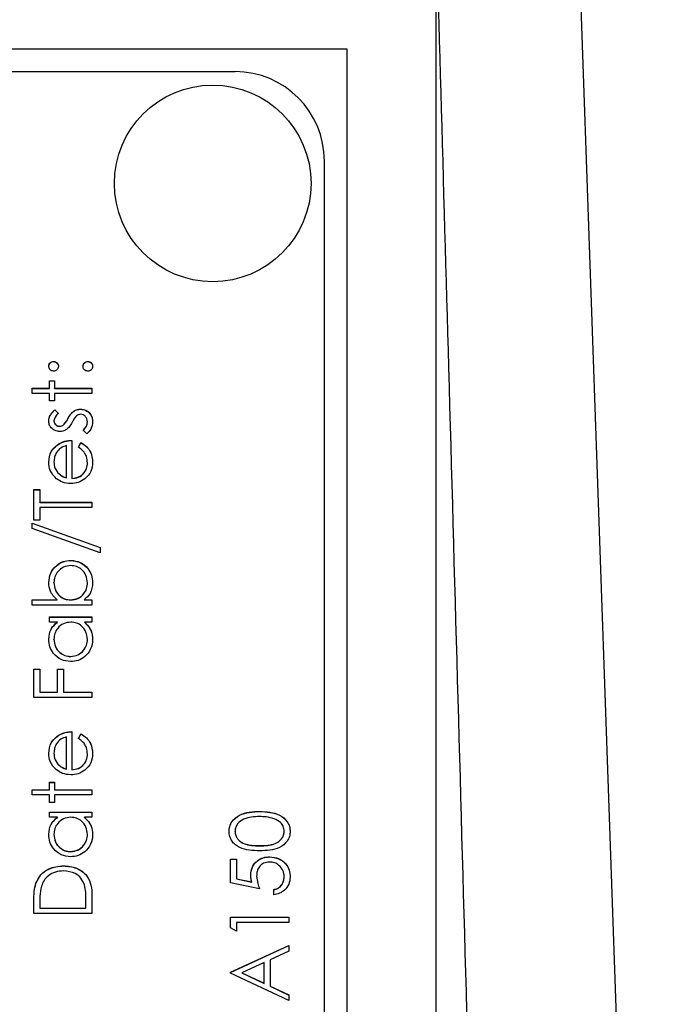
# Model space of a CAD drawing. Header units: millimetres. Extents: x 328 to 1113, y 82 to 901.
# Tile 18 of 23: x 642 to 657, y 525 to 547. Entities that reach past the tile are written whole.
import ezdxf

# ---------------------------------------------------------------- set-up
doc = ezdxf.new("R2010")
doc.units = ezdxf.units.MM

msp = doc.modelspace()

# ---------------------------------------------------------------- linework, layer by layer
at = {"color": 7, "linetype": 'Continuous', "lineweight": 25}
for p, q in [((654.231, 559.758), (656.682, 489.597)), ((651.424, 504.916), (651.424, 548.631)), ((628.424, 546.631), (649.424, 546.631)), ((649.424, 546.631), (649.424, 505.631)), ((646.924, 546.122), (634.924, 546.122)), ((648.924, 508.139), (648.924, 544.123)), ((642.865, 539.639), (642.865, 539.642)), ((643.632, 539.639), (643.632, 539.642)), ((642.774, 539.208), (642.89, 539.208)), ((642.774, 539.042), (642.774, 539.208)), ((642.774, 539.205), (642.89, 539.205)), ((642.89, 539.208), (642.89, 539.042)), ((642.39, 539.042), (642.774, 539.042)), ((642.39, 538.925), (642.39, 539.042)), ((642.39, 539.039), (642.774, 539.039)), ((642.774, 538.925), (642.39, 538.925)), ((642.774, 539.039), (642.774, 539.042)), ((642.774, 538.759), (642.774, 538.925)), ((642.89, 539.042), (643.724, 539.042)), ((642.89, 539.039), (642.89, 539.042)), ((642.89, 539.039), (643.724, 539.039)), ((642.89, 538.925), (642.89, 538.759)), ((643.724, 538.925), (642.89, 538.925)), ((643.724, 539.042), (643.724, 538.925)), ((642.89, 538.759), (642.774, 538.759)), ((642.892, 538.559), (642.974, 538.48)), ((642.892, 538.556), (642.892, 538.559)), ((642.892, 538.556), (642.974, 538.477)), ((643.319, 538.528), (643.319, 538.531)), ((643.466, 538.572), (643.466, 538.575)), ((642.874, 538.313), (642.874, 538.316)), ((643.002, 538.189), (643.002, 538.192)), ((643.088, 538.222), (643.088, 538.224)), ((643.186, 538.357), (643.186, 538.36)), ((643.624, 538.288), (643.624, 538.291)), ((643.612, 538.026), (643.524, 538.103)), ((642.944, 537.769), (642.944, 537.772)), ((643.157, 537.038), (643.157, 537.759)), ((643.274, 537.876), (643.274, 537.026)), ((643.424, 537.722), (643.478, 537.826)), ((643.424, 537.719), (643.478, 537.823)), ((643.478, 537.823), (643.478, 537.826)), ((642.874, 537.393), (642.874, 537.396)), ((643.624, 537.37), (643.624, 537.373)), ((642.963, 537.148), (642.963, 537.151)), ((643.157, 537.035), (643.157, 537.038)), ((643.274, 537.023), (643.274, 537.026)), ((642.424, 536.776), (642.557, 536.776)), ((642.424, 536.093), (642.424, 536.776)), ((642.424, 536.773), (642.557, 536.773)), ((642.557, 536.776), (642.557, 536.493)), ((642.557, 536.493), (643.724, 536.493)), ((642.557, 536.49), (642.557, 536.493)), ((642.557, 536.49), (643.724, 536.49)), ((643.724, 536.493), (643.724, 536.376)), ((643.724, 536.376), (642.557, 536.376)), ((642.557, 536.376), (642.557, 536.093)), ((642.39, 536.026), (643.907, 535.483)), ((642.39, 535.904), (642.39, 536.026)), ((642.39, 536.024), (643.907, 535.48)), ((642.557, 536.093), (642.424, 536.093)), ((643.907, 535.36), (642.39, 535.904)), ((643.907, 535.483), (643.907, 535.36)), ((643.251, 535.191), (643.251, 535.193)), ((642.874, 534.692), (642.874, 534.695)), ((643.624, 534.69), (643.624, 534.693)), ((642.39, 534.311), (642.946, 534.311)), ((642.39, 534.194), (642.39, 534.311)), ((642.39, 534.308), (642.946, 534.308)), ((642.946, 534.308), (642.946, 534.311)), ((643.247, 534.308), (643.247, 534.311)), ((643.548, 534.311), (643.724, 534.311)), ((643.548, 534.308), (643.548, 534.311)), ((643.548, 534.308), (643.724, 534.308)), ((643.724, 534.311), (643.724, 534.194)), ((643.724, 534.194), (642.39, 534.194)), ((642.774, 533.927), (643.724, 533.927)), ((642.774, 533.811), (642.774, 533.927)), ((642.774, 533.924), (643.724, 533.924)), ((642.95, 533.811), (642.774, 533.811)), ((642.95, 533.808), (642.95, 533.811)), ((643.724, 533.811), (643.559, 533.811)), ((643.559, 533.808), (643.559, 533.811)), ((643.724, 533.927), (643.724, 533.811)), ((642.874, 533.425), (642.874, 533.428)), ((643.624, 533.424), (643.624, 533.427)), ((643.248, 533.041), (643.248, 533.044)), ((642.424, 532.761), (642.557, 532.761)), ((642.424, 532.128), (642.424, 532.761)), ((642.424, 532.758), (642.557, 532.758)), ((642.557, 532.761), (642.557, 532.245)), ((642.957, 532.761), (643.09, 532.761)), ((642.957, 532.245), (642.957, 532.761)), ((642.957, 532.758), (643.09, 532.758)), ((643.09, 532.761), (643.09, 532.245)), ((642.557, 532.245), (642.957, 532.245)), ((642.557, 532.242), (642.557, 532.245)), ((642.557, 532.242), (642.957, 532.242)), ((642.957, 532.242), (642.957, 532.245)), ((643.09, 532.245), (643.724, 532.245)), ((643.09, 532.242), (643.09, 532.245)), ((643.09, 532.242), (643.724, 532.242)), ((643.724, 532.245), (643.724, 532.128)), ((643.724, 532.128), (642.424, 532.128)), ((643.274, 531.362), (643.274, 530.512)), ((642.944, 531.256), (642.944, 531.258)), ((643.157, 530.524), (643.157, 531.245)), ((643.424, 531.208), (643.478, 531.312)), ((643.424, 531.205), (643.478, 531.309)), ((643.478, 531.309), (643.478, 531.312)), ((642.874, 530.879), (642.874, 530.882)), ((643.624, 530.856), (643.624, 530.859)), ((642.963, 530.634), (642.963, 530.637)), ((643.157, 530.521), (643.157, 530.524)), ((643.274, 530.509), (643.274, 530.512)), ((642.39, 530.062), (642.774, 530.062)), ((642.39, 529.946), (642.39, 530.062)), ((642.39, 530.059), (642.774, 530.059)), ((642.774, 530.229), (642.89, 530.229)), ((642.774, 530.062), (642.774, 530.229)), ((642.774, 530.226), (642.89, 530.226)), ((642.774, 530.059), (642.774, 530.062)), ((642.89, 530.229), (642.89, 530.062)), ((642.89, 530.062), (643.724, 530.062)), ((642.89, 530.059), (642.89, 530.062)), ((642.89, 530.059), (643.724, 530.059)), ((643.724, 530.062), (643.724, 529.946)), ((642.774, 529.946), (642.39, 529.946)), ((642.774, 529.779), (642.774, 529.946)), ((642.89, 529.946), (642.89, 529.779)), ((643.724, 529.946), (642.89, 529.946)), ((642.89, 529.779), (642.774, 529.779)), ((642.774, 529.563), (643.724, 529.563)), ((642.774, 529.446), (642.774, 529.563)), ((642.774, 529.56), (643.724, 529.56)), ((642.95, 529.446), (642.774, 529.446)), ((642.95, 529.443), (642.95, 529.446)), ((643.724, 529.446), (643.559, 529.446)), ((643.559, 529.443), (643.559, 529.446)), ((643.724, 529.563), (643.724, 529.446)), ((647.474, 529.576), (647.474, 529.579)), ((642.874, 529.06), (642.874, 529.063)), ((643.624, 529.059), (643.624, 529.062)), ((646.924, 529.132), (646.924, 529.135)), ((648.024, 529.132), (648.024, 529.135)), ((647.474, 528.81), (647.474, 528.813)), ((643.248, 528.677), (643.248, 528.68)), ((646.824, 528.513), (646.957, 528.513)), ((646.824, 527.98), (646.824, 528.513)), ((646.824, 528.51), (646.957, 528.51)), ((646.957, 528.513), (646.957, 528.071)), ((647.699, 528.56), (647.699, 528.563)), ((643.09, 528.36), (643.09, 528.363)), ((646.957, 528.071), (647.299, 528.001)), ((646.957, 528.068), (646.957, 528.071)), ((646.957, 528.068), (647.299, 527.998)), ((647.407, 528.13), (647.407, 528.133)), ((648.024, 528.114), (648.024, 528.117)), ((642.471, 527.969), (642.471, 527.972)), ((647.474, 527.847), (646.824, 527.98)), ((647.299, 527.998), (647.299, 528.001)), ((647.79, 527.713), (647.79, 527.83)), ((643.724, 527.7), (643.724, 527.297)), ((642.424, 527.297), (642.424, 527.559)), ((642.557, 527.505), (642.557, 527.414)), ((642.557, 527.411), (642.557, 527.414)), ((642.557, 527.414), (643.59, 527.414)), ((642.557, 527.411), (643.59, 527.411)), ((643.59, 527.414), (643.59, 527.563)), ((643.59, 527.411), (643.59, 527.414)), ((643.724, 527.297), (642.424, 527.297)), ((646.824, 527.214), (648.124, 527.214)), ((646.824, 526.973), (646.824, 527.214)), ((646.824, 527.211), (648.124, 527.211)), ((648.124, 527.214), (648.124, 527.097)), ((646.957, 526.897), (646.824, 526.973)), ((646.957, 527.097), (646.957, 526.897)), ((648.124, 527.097), (646.957, 527.097)), ((646.824, 525.981), (648.124, 526.581)), ((646.824, 525.978), (648.124, 526.578)), ((648.124, 526.581), (648.124, 526.454)), ((648.124, 526.454), (647.707, 526.262)), ((647.574, 526.2), (647.077, 525.971)), ((647.574, 525.736), (647.574, 526.2)), ((647.707, 526.262), (647.707, 525.673)), ((646.824, 525.964), (646.824, 525.981)), ((648.124, 525.348), (646.824, 525.964)), ((647.077, 525.968), (647.077, 525.971)), ((647.077, 525.971), (647.574, 525.736)), ((647.077, 525.968), (647.574, 525.733)), ((647.574, 525.733), (647.574, 525.736)), ((647.707, 525.673), (648.124, 525.475)), ((647.707, 525.67), (647.707, 525.673)), ((647.707, 525.67), (648.124, 525.472)), ((648.124, 525.475), (648.124, 525.348))]:
    msp.add_line(p, q, dxfattribs=at)
msp.add_circle((646.425, 543.623), 2.199, dxfattribs=at)
msp.add_arc((646.924, 544.123), 2, 0.0124, 90.0124, dxfattribs=at)
for points, knots in [([(653.277, 483.245), (653.015, 492.69), (652.493, 511.444), (651.738, 538.406), (651.243, 555.924), (651.011, 564.133)], [0, 0, 0, 0, 0.350298, 0.695547, 1, 1, 1, 1]), ([(642.757, 539.533), (642.759, 539.549), (642.763, 539.581), (642.792, 539.616), (642.828, 539.639), (642.853, 539.641), (642.865, 539.642)], [0, 0, 0, 0, 0.279602, 0.559212, 0.779475, 1, 1, 1, 1]), ([(642.757, 539.53), (642.759, 539.546), (642.763, 539.578), (642.792, 539.613), (642.828, 539.636), (642.853, 539.638), (642.865, 539.639)], [0, 0, 0, 0, 0.279602, 0.559212, 0.779475, 1, 1, 1, 1]), ([(642.865, 539.425), (642.85, 539.427), (642.818, 539.431), (642.782, 539.46), (642.761, 539.496), (642.758, 539.521), (642.757, 539.533)], [0, 0, 0, 0, 0.279585, 0.559454, 0.779697, 1, 1, 1, 1]), ([(642.865, 539.642), (642.881, 539.64), (642.914, 539.636), (642.949, 539.606), (642.971, 539.571), (642.973, 539.546), (642.974, 539.533)], [0, 0, 0, 0, 0.279517, 0.559326, 0.779544, 1, 1, 1, 1]), ([(642.865, 539.639), (642.881, 539.637), (642.914, 539.633), (642.949, 539.603), (642.971, 539.568), (642.973, 539.543), (642.974, 539.53)], [0, 0, 0, 0, 0.279517, 0.559326, 0.779544, 1, 1, 1, 1]), ([(642.974, 539.533), (642.972, 539.517), (642.968, 539.485), (642.939, 539.45), (642.903, 539.428), (642.878, 539.426), (642.865, 539.425)], [0, 0, 0, 0, 0.2796468, 0.5592988, 0.7796148, 1, 1, 1, 1]), ([(643.524, 539.533), (643.526, 539.549), (643.529, 539.581), (643.559, 539.616), (643.594, 539.639), (643.62, 539.641), (643.632, 539.642)], [0, 0, 0, 0, 0.279602, 0.559212, 0.779475, 1, 1, 1, 1]), ([(643.524, 539.53), (643.526, 539.546), (643.529, 539.578), (643.559, 539.613), (643.594, 539.636), (643.62, 539.638), (643.632, 539.639)], [0, 0, 0, 0, 0.279602, 0.559212, 0.779475, 1, 1, 1, 1]), ([(643.632, 539.425), (643.616, 539.427), (643.584, 539.431), (643.549, 539.46), (643.527, 539.496), (643.525, 539.521), (643.524, 539.533)], [0, 0, 0, 0, 0.2795762, 0.5592837, 0.7795524, 1, 1, 1, 1]), ([(643.632, 539.642), (643.648, 539.64), (643.68, 539.636), (643.715, 539.606), (643.737, 539.571), (643.739, 539.546), (643.74, 539.533)], [0, 0, 0, 0, 0.279469, 0.559358, 0.779674, 1, 1, 1, 1]), ([(643.632, 539.639), (643.648, 539.637), (643.68, 539.633), (643.715, 539.603), (643.737, 539.568), (643.739, 539.543), (643.74, 539.53)], [0, 0, 0, 0, 0.2794691, 0.5593578, 0.7796739, 1, 1, 1, 1]), ([(643.74, 539.533), (643.739, 539.517), (643.735, 539.485), (643.705, 539.45), (643.67, 539.429), (643.645, 539.426), (643.632, 539.425)], [0, 0, 0, 0, 0.279581, 0.559143, 0.779575, 1, 1, 1, 1]), ([(642.757, 538.316), (642.76, 538.342), (642.766, 538.396), (642.814, 538.48), (642.863, 538.529), (642.892, 538.559)], [0, 0, 0, 0, 0.279553, 0.559703, 1, 1, 1, 1]), ([(642.757, 538.313), (642.76, 538.339), (642.766, 538.393), (642.814, 538.477), (642.863, 538.526), (642.892, 538.556)], [0, 0, 0, 0, 0.279553, 0.559703, 1, 1, 1, 1]), ([(642.974, 538.48), (642.945, 538.455), (642.894, 538.41), (642.88, 538.344), (642.874, 538.316)], [0, 0, 0, 0, 0.562045, 1, 1, 1, 1]), ([(643.186, 538.36), (643.206, 538.396), (643.241, 538.46), (643.295, 538.509), (643.319, 538.531)], [0, 0, 0, 0, 0.560649, 1, 1, 1, 1]), ([(643.186, 538.357), (643.206, 538.393), (643.241, 538.457), (643.295, 538.506), (643.319, 538.528)], [0, 0, 0, 0, 0.560649, 1, 1, 1, 1]), ([(643.38, 538.427), (643.359, 538.402), (643.321, 538.357), (643.294, 538.306), (643.282, 538.283)], [0, 0, 0, 0, 0.559074, 1, 1, 1, 1]), ([(643.319, 538.531), (643.345, 538.546), (643.391, 538.571), (643.443, 538.574), (643.466, 538.575)], [0, 0, 0, 0, 0.559466, 1, 1, 1, 1]), ([(643.319, 538.528), (643.345, 538.543), (643.391, 538.568), (643.443, 538.571), (643.466, 538.572)], [0, 0, 0, 0, 0.559466, 1, 1, 1, 1]), ([(643.471, 538.459), (643.452, 538.457), (643.419, 538.454), (643.392, 538.435), (643.38, 538.427)], [0, 0, 0, 0, 0.559603, 1, 1, 1, 1]), ([(643.466, 538.575), (643.507, 538.571), (643.589, 538.561), (643.679, 538.486), (643.733, 538.393), (643.738, 538.329), (643.74, 538.297)], [0, 0, 0, 0, 0.279548, 0.559226, 0.779475, 1, 1, 1, 1]), ([(643.466, 538.572), (643.507, 538.568), (643.589, 538.558), (643.679, 538.483), (643.733, 538.391), (643.738, 538.326), (643.74, 538.294)], [0, 0, 0, 0, 0.279548, 0.559226, 0.779475, 1, 1, 1, 1]), ([(643.624, 538.291), (643.621, 538.315), (643.617, 538.362), (643.577, 538.416), (643.527, 538.453), (643.489, 538.457), (643.471, 538.459)], [0, 0, 0, 0, 0.279988, 0.559745, 0.779963, 1, 1, 1, 1]), ([(643.006, 538.076), (642.97, 538.079), (642.897, 538.086), (642.814, 538.149), (642.764, 538.23), (642.759, 538.287), (642.757, 538.316)], [0, 0, 0, 0, 0.2799361, 0.5594372, 0.7796107, 1, 1, 1, 1]), ([(642.874, 538.316), (642.876, 538.297), (642.881, 538.26), (642.917, 538.221), (642.958, 538.196), (642.987, 538.194), (643.002, 538.192)], [0, 0, 0, 0, 0.279313, 0.559072, 0.779518, 1, 1, 1, 1]), ([(642.874, 538.313), (642.876, 538.294), (642.881, 538.257), (642.917, 538.218), (642.958, 538.193), (642.987, 538.191), (643.002, 538.189)], [0, 0, 0, 0, 0.279313, 0.559072, 0.779518, 1, 1, 1, 1]), ([(643.002, 538.192), (643.019, 538.194), (643.051, 538.198), (643.077, 538.216), (643.088, 538.224)], [0, 0, 0, 0, 0.559054, 1, 1, 1, 1]), ([(643.002, 538.189), (643.019, 538.191), (643.051, 538.195), (643.077, 538.213), (643.088, 538.222)], [0, 0, 0, 0, 0.559054, 1, 1, 1, 1]), ([(643.088, 538.224), (643.109, 538.248), (643.147, 538.289), (643.174, 538.338), (643.186, 538.36)], [0, 0, 0, 0, 0.5590178, 1, 1, 1, 1]), ([(643.088, 538.222), (643.109, 538.245), (643.147, 538.286), (643.174, 538.335), (643.186, 538.357)], [0, 0, 0, 0, 0.5590178, 1, 1, 1, 1]), ([(643.282, 538.283), (643.263, 538.248), (643.229, 538.186), (643.176, 538.14), (643.153, 538.119)], [0, 0, 0, 0, 0.560659, 1, 1, 1, 1]), ([(643.524, 538.103), (643.554, 538.132), (643.608, 538.185), (643.619, 538.259), (643.624, 538.291)], [0, 0, 0, 0, 0.560833, 1, 1, 1, 1]), ([(643.524, 538.1), (643.554, 538.129), (643.608, 538.182), (643.619, 538.256), (643.624, 538.288)], [0, 0, 0, 0, 0.560833, 1, 1, 1, 1]), ([(643.74, 538.297), (643.733, 538.238), (643.719, 538.133), (643.645, 538.058), (643.612, 538.026)], [0, 0, 0, 0, 0.5592891, 1, 1, 1, 1]), ([(643.153, 538.119), (643.127, 538.105), (643.081, 538.08), (643.029, 538.077), (643.006, 538.076)], [0, 0, 0, 0, 0.559587, 1, 1, 1, 1]), ([(642.757, 537.39), (642.767, 537.474), (642.784, 537.625), (642.895, 537.727), (642.944, 537.772)], [0, 0, 0, 0, 0.558919, 1, 1, 1, 1]), ([(642.757, 537.387), (642.767, 537.471), (642.784, 537.622), (642.895, 537.724), (642.944, 537.769)], [0, 0, 0, 0, 0.558919, 1, 1, 1, 1]), ([(643.157, 537.759), (643.112, 537.745), (643.022, 537.716), (642.932, 537.617), (642.882, 537.506), (642.877, 537.433), (642.874, 537.396)], [0, 0, 0, 0, 0.280138, 0.559194, 0.779598, 1, 1, 1, 1]), ([(642.944, 537.772), (643.001, 537.806), (643.104, 537.867), (643.222, 537.873), (643.274, 537.876)], [0, 0, 0, 0, 0.558897, 1, 1, 1, 1]), ([(642.944, 537.769), (643.001, 537.803), (643.104, 537.864), (643.222, 537.87), (643.274, 537.873)], [0, 0, 0, 0, 0.558897, 1, 1, 1, 1]), ([(643.478, 537.826), (643.521, 537.799), (643.607, 537.746), (643.718, 537.597), (643.732, 537.467), (643.74, 537.387)], [0, 0, 0, 0, 0.280919, 0.561407, 1, 1, 1, 1]), ([(643.478, 537.823), (643.521, 537.796), (643.607, 537.743), (643.718, 537.594), (643.732, 537.464), (643.74, 537.384)], [0, 0, 0, 0, 0.280919, 0.561407, 1, 1, 1, 1]), ([(643.624, 537.373), (643.619, 537.42), (643.611, 537.499), (643.564, 537.6), (643.5, 537.669), (643.449, 537.704), (643.424, 537.722)], [0, 0, 0, 0, 0.339465, 0.559626, 0.779498, 1, 1, 1, 1]), ([(642.934, 537.019), (642.877, 537.077), (642.774, 537.181), (642.762, 537.326), (642.757, 537.39)], [0, 0, 0, 0, 0.558577, 1, 1, 1, 1]), ([(642.874, 537.396), (642.878, 537.346), (642.886, 537.255), (642.939, 537.183), (642.963, 537.151)], [0, 0, 0, 0, 0.559458, 1, 1, 1, 1]), ([(642.874, 537.393), (642.878, 537.343), (642.886, 537.253), (642.939, 537.18), (642.963, 537.148)], [0, 0, 0, 0, 0.559458, 1, 1, 1, 1]), ([(643.74, 537.387), (643.734, 537.315), (643.721, 537.171), (643.582, 537.015), (643.42, 536.925), (643.308, 536.915), (643.251, 536.909)], [0, 0, 0, 0, 0.279885, 0.558859, 0.779462, 1, 1, 1, 1]), ([(643.274, 537.026), (643.325, 537.032), (643.428, 537.044), (643.545, 537.136), (643.614, 537.251), (643.62, 537.332), (643.624, 537.373)], [0, 0, 0, 0, 0.279963, 0.559359, 0.779526, 1, 1, 1, 1]), ([(643.274, 537.023), (643.325, 537.029), (643.428, 537.041), (643.545, 537.133), (643.614, 537.248), (643.62, 537.329), (643.624, 537.37)], [0, 0, 0, 0, 0.279963, 0.559359, 0.779526, 1, 1, 1, 1]), ([(642.963, 537.151), (642.995, 537.123), (643.052, 537.072), (643.125, 537.049), (643.157, 537.038)], [0, 0, 0, 0, 0.558795, 1, 1, 1, 1]), ([(642.963, 537.148), (642.995, 537.12), (643.052, 537.069), (643.125, 537.046), (643.157, 537.035)], [0, 0, 0, 0, 0.558795, 1, 1, 1, 1]), ([(643.251, 536.909), (643.187, 536.915), (643.072, 536.926), (642.976, 536.99), (642.934, 537.019)], [0, 0, 0, 0, 0.559427, 1, 1, 1, 1]), ([(642.757, 534.698), (642.766, 534.771), (642.783, 534.917), (642.917, 535.078), (643.078, 535.179), (643.193, 535.189), (643.251, 535.193)], [0, 0, 0, 0, 0.279577, 0.559334, 0.779604, 1, 1, 1, 1]), ([(642.757, 534.695), (642.766, 534.768), (642.783, 534.914), (642.917, 535.075), (643.078, 535.176), (643.193, 535.186), (643.251, 535.191)], [0, 0, 0, 0, 0.279577, 0.559334, 0.779604, 1, 1, 1, 1]), ([(643.251, 535.193), (643.324, 535.185), (643.47, 535.167), (643.628, 535.029), (643.726, 534.866), (643.736, 534.752), (643.74, 534.694)], [0, 0, 0, 0, 0.279433, 0.559216, 0.779559, 1, 1, 1, 1]), ([(643.251, 535.191), (643.324, 535.182), (643.47, 535.164), (643.628, 535.026), (643.726, 534.863), (643.736, 534.749), (643.74, 534.691)], [0, 0, 0, 0, 0.279433, 0.559216, 0.779559, 1, 1, 1, 1]), ([(643.251, 535.077), (643.195, 535.069), (643.084, 535.053), (642.96, 534.952), (642.887, 534.826), (642.878, 534.739), (642.874, 534.695)], [0, 0, 0, 0, 0.279403, 0.559104, 0.779552, 1, 1, 1, 1]), ([(643.624, 534.693), (643.617, 534.749), (643.604, 534.86), (643.505, 534.986), (643.382, 535.063), (643.294, 535.072), (643.251, 535.077)], [0, 0, 0, 0, 0.2797561, 0.5592787, 0.779725, 1, 1, 1, 1]), ([(642.946, 534.311), (642.886, 534.371), (642.778, 534.48), (642.764, 534.631), (642.757, 534.698)], [0, 0, 0, 0, 0.559294, 1, 1, 1, 1]), ([(642.874, 534.695), (642.881, 534.639), (642.894, 534.528), (642.989, 534.398), (643.115, 534.322), (643.203, 534.314), (643.247, 534.311)], [0, 0, 0, 0, 0.279786, 0.559477, 0.779627, 1, 1, 1, 1]), ([(642.874, 534.692), (642.881, 534.636), (642.894, 534.525), (642.989, 534.395), (643.115, 534.319), (643.203, 534.311), (643.247, 534.308)], [0, 0, 0, 0, 0.279786, 0.559477, 0.779627, 1, 1, 1, 1]), ([(643.247, 534.311), (643.303, 534.317), (643.416, 534.329), (643.54, 534.434), (643.613, 534.561), (643.62, 534.649), (643.624, 534.693)], [0, 0, 0, 0, 0.279639, 0.559192, 0.779512, 1, 1, 1, 1]), ([(643.247, 534.308), (643.303, 534.314), (643.416, 534.326), (643.54, 534.431), (643.613, 534.558), (643.62, 534.646), (643.624, 534.69)], [0, 0, 0, 0, 0.279639, 0.559192, 0.779512, 1, 1, 1, 1]), ([(643.74, 534.694), (643.731, 534.609), (643.713, 534.456), (643.598, 534.355), (643.548, 534.311)], [0, 0, 0, 0, 0.558922, 1, 1, 1, 1]), ([(642.757, 533.427), (642.767, 533.512), (642.784, 533.666), (642.899, 533.766), (642.95, 533.811)], [0, 0, 0, 0, 0.559062, 1, 1, 1, 1]), ([(642.757, 533.424), (642.767, 533.509), (642.784, 533.663), (642.899, 533.763), (642.95, 533.808)], [0, 0, 0, 0, 0.559062, 1, 1, 1, 1]), ([(643.251, 533.811), (643.195, 533.805), (643.082, 533.792), (642.958, 533.687), (642.884, 533.561), (642.877, 533.472), (642.874, 533.428)], [0, 0, 0, 0, 0.2796602, 0.5592103, 0.7794872, 1, 1, 1, 1]), ([(643.624, 533.427), (643.617, 533.483), (643.604, 533.594), (643.508, 533.724), (643.383, 533.799), (643.295, 533.807), (643.251, 533.811)], [0, 0, 0, 0, 0.279822, 0.559387, 0.779603, 1, 1, 1, 1]), ([(643.559, 533.811), (643.618, 533.749), (643.723, 533.639), (643.735, 533.489), (643.74, 533.423)], [0, 0, 0, 0, 0.558763, 1, 1, 1, 1]), ([(643.559, 533.808), (643.618, 533.746), (643.723, 533.636), (643.735, 533.486), (643.74, 533.42)], [0, 0, 0, 0, 0.558763, 1, 1, 1, 1]), ([(643.246, 532.928), (643.173, 532.937), (643.028, 532.955), (642.869, 533.092), (642.772, 533.255), (642.762, 533.369), (642.757, 533.427)], [0, 0, 0, 0, 0.279413, 0.559191, 0.779548, 1, 1, 1, 1]), ([(642.874, 533.428), (642.88, 533.372), (642.893, 533.261), (642.992, 533.135), (643.116, 533.059), (643.204, 533.049), (643.248, 533.044)], [0, 0, 0, 0, 0.279767, 0.559291, 0.779719, 1, 1, 1, 1]), ([(642.874, 533.425), (642.88, 533.369), (642.893, 533.258), (642.992, 533.132), (643.116, 533.056), (643.204, 533.046), (643.248, 533.041)], [0, 0, 0, 0, 0.279767, 0.559291, 0.779719, 1, 1, 1, 1]), ([(643.74, 533.423), (643.732, 533.35), (643.715, 533.204), (643.58, 533.042), (643.418, 532.943), (643.304, 532.933), (643.246, 532.928)], [0, 0, 0, 0, 0.279573, 0.559333, 0.779589, 1, 1, 1, 1]), ([(643.248, 533.044), (643.303, 533.052), (643.414, 533.068), (643.538, 533.17), (643.611, 533.296), (643.62, 533.383), (643.624, 533.427)], [0, 0, 0, 0, 0.279429, 0.559146, 0.77957, 1, 1, 1, 1]), ([(643.248, 533.041), (643.303, 533.049), (643.414, 533.065), (643.538, 533.167), (643.611, 533.293), (643.62, 533.38), (643.624, 533.424)], [0, 0, 0, 0, 0.279429, 0.559146, 0.77957, 1, 1, 1, 1]), ([(642.944, 531.258), (643.001, 531.292), (643.104, 531.353), (643.222, 531.359), (643.274, 531.362)], [0, 0, 0, 0, 0.558897, 1, 1, 1, 1]), ([(642.944, 531.256), (643.001, 531.289), (643.104, 531.35), (643.222, 531.356), (643.274, 531.359)], [0, 0, 0, 0, 0.558897, 1, 1, 1, 1]), ([(642.757, 530.876), (642.767, 530.96), (642.784, 531.112), (642.895, 531.213), (642.944, 531.258)], [0, 0, 0, 0, 0.558919, 1, 1, 1, 1]), ([(642.757, 530.873), (642.767, 530.958), (642.784, 531.109), (642.895, 531.211), (642.944, 531.256)], [0, 0, 0, 0, 0.558919, 1, 1, 1, 1]), ([(643.157, 531.245), (643.112, 531.231), (643.022, 531.202), (642.932, 531.103), (642.882, 530.992), (642.877, 530.919), (642.874, 530.882)], [0, 0, 0, 0, 0.280138, 0.559194, 0.779598, 1, 1, 1, 1]), ([(643.624, 530.859), (643.619, 530.906), (643.611, 530.985), (643.564, 531.086), (643.5, 531.155), (643.449, 531.191), (643.424, 531.208)], [0, 0, 0, 0, 0.339465, 0.559626, 0.779498, 1, 1, 1, 1]), ([(643.478, 531.312), (643.521, 531.285), (643.607, 531.232), (643.718, 531.083), (643.732, 530.953), (643.74, 530.873)], [0, 0, 0, 0, 0.280919, 0.561407, 1, 1, 1, 1]), ([(643.478, 531.309), (643.521, 531.282), (643.607, 531.229), (643.718, 531.08), (643.732, 530.95), (643.74, 530.87)], [0, 0, 0, 0, 0.280919, 0.561407, 1, 1, 1, 1]), ([(642.934, 530.505), (642.877, 530.563), (642.774, 530.668), (642.762, 530.812), (642.757, 530.876)], [0, 0, 0, 0, 0.558577, 1, 1, 1, 1]), ([(642.874, 530.882), (642.878, 530.832), (642.886, 530.742), (642.939, 530.669), (642.963, 530.637)], [0, 0, 0, 0, 0.5594582, 1, 1, 1, 1]), ([(642.874, 530.879), (642.878, 530.829), (642.886, 530.739), (642.939, 530.666), (642.963, 530.634)], [0, 0, 0, 0, 0.559458, 1, 1, 1, 1]), ([(643.74, 530.873), (643.734, 530.801), (643.721, 530.657), (643.582, 530.501), (643.42, 530.411), (643.308, 530.401), (643.251, 530.396)], [0, 0, 0, 0, 0.279885, 0.558859, 0.779462, 1, 1, 1, 1]), ([(643.274, 530.512), (643.325, 530.518), (643.428, 530.53), (643.545, 530.622), (643.614, 530.737), (643.62, 530.818), (643.624, 530.859)], [0, 0, 0, 0, 0.279963, 0.559359, 0.779526, 1, 1, 1, 1]), ([(643.274, 530.509), (643.325, 530.515), (643.428, 530.527), (643.545, 530.619), (643.614, 530.734), (643.62, 530.815), (643.624, 530.856)], [0, 0, 0, 0, 0.279963, 0.559359, 0.779526, 1, 1, 1, 1]), ([(643.251, 530.396), (643.187, 530.401), (643.072, 530.412), (642.976, 530.476), (642.934, 530.505)], [0, 0, 0, 0, 0.5594271, 1, 1, 1, 1]), ([(642.963, 530.637), (642.995, 530.609), (643.052, 530.558), (643.125, 530.535), (643.157, 530.524)], [0, 0, 0, 0, 0.558795, 1, 1, 1, 1]), ([(642.963, 530.634), (642.995, 530.606), (643.052, 530.555), (643.125, 530.532), (643.157, 530.521)], [0, 0, 0, 0, 0.558795, 1, 1, 1, 1]), ([(642.757, 529.062), (642.767, 529.147), (642.784, 529.301), (642.899, 529.402), (642.95, 529.446)], [0, 0, 0, 0, 0.559062, 1, 1, 1, 1]), ([(642.757, 529.059), (642.767, 529.145), (642.784, 529.298), (642.899, 529.399), (642.95, 529.443)], [0, 0, 0, 0, 0.559062, 1, 1, 1, 1]), ([(643.251, 529.446), (643.195, 529.44), (643.082, 529.427), (642.958, 529.322), (642.884, 529.196), (642.877, 529.108), (642.874, 529.063)], [0, 0, 0, 0, 0.27966, 0.55921, 0.779487, 1, 1, 1, 1]), ([(643.624, 529.062), (643.617, 529.118), (643.604, 529.229), (643.508, 529.359), (643.383, 529.435), (643.295, 529.442), (643.251, 529.446)], [0, 0, 0, 0, 0.279822, 0.559387, 0.779603, 1, 1, 1, 1]), ([(643.559, 529.446), (643.618, 529.384), (643.723, 529.274), (643.735, 529.124), (643.74, 529.058)], [0, 0, 0, 0, 0.558763, 1, 1, 1, 1]), ([(643.559, 529.443), (643.618, 529.382), (643.723, 529.271), (643.735, 529.121), (643.74, 529.055)], [0, 0, 0, 0, 0.558763, 1, 1, 1, 1]), ([(646.79, 529.131), (646.794, 529.169), (646.8, 529.245), (646.868, 529.385), (647.084, 529.561), (647.318, 529.572), (647.474, 529.579)], [0, 0, 0, 0, 0.1256, 0.251197, 0.500581, 1, 1, 1, 1]), ([(646.79, 529.128), (646.794, 529.166), (646.8, 529.243), (646.868, 529.382), (647.084, 529.558), (647.318, 529.569), (647.474, 529.576)], [0, 0, 0, 0, 0.1256001, 0.2511969, 0.5005813, 1, 1, 1, 1]), ([(647.474, 529.463), (647.353, 529.458), (647.172, 529.451), (646.994, 529.329), (646.933, 529.224), (646.927, 529.164), (646.924, 529.135)], [0, 0, 0, 0, 0.500072, 0.749021, 0.874598, 1, 1, 1, 1]), ([(647.474, 529.579), (647.63, 529.572), (647.864, 529.561), (648.08, 529.384), (648.148, 529.245), (648.154, 529.169), (648.157, 529.131)], [0, 0, 0, 0, 0.4994065, 0.7487427, 0.8743724, 1, 1, 1, 1]), ([(647.474, 529.576), (647.63, 529.569), (647.864, 529.558), (648.08, 529.382), (648.148, 529.242), (648.154, 529.166), (648.157, 529.128)], [0, 0, 0, 0, 0.499407, 0.748743, 0.874372, 1, 1, 1, 1]), ([(647.801, 529.413), (647.741, 529.43), (647.634, 529.46), (647.523, 529.462), (647.474, 529.463)], [0, 0, 0, 0, 0.559599, 1, 1, 1, 1]), ([(648.024, 529.135), (648.019, 529.17), (648.01, 529.241), (647.936, 529.351), (647.852, 529.39), (647.801, 529.413)], [0, 0, 0, 0, 0.2802572, 0.5607811, 1, 1, 1, 1]), ([(643.246, 528.563), (643.173, 528.572), (643.028, 528.59), (642.869, 528.728), (642.772, 528.89), (642.762, 529.005), (642.757, 529.062)], [0, 0, 0, 0, 0.279413, 0.559191, 0.779548, 1, 1, 1, 1]), ([(642.874, 529.063), (642.88, 529.008), (642.893, 528.896), (642.992, 528.77), (643.116, 528.694), (643.204, 528.684), (643.248, 528.68)], [0, 0, 0, 0, 0.279767, 0.559291, 0.779719, 1, 1, 1, 1]), ([(642.874, 529.06), (642.88, 529.005), (642.893, 528.893), (642.992, 528.767), (643.116, 528.691), (643.204, 528.681), (643.248, 528.677)], [0, 0, 0, 0, 0.279767, 0.559291, 0.779719, 1, 1, 1, 1]), ([(643.74, 529.058), (643.732, 528.985), (643.715, 528.839), (643.58, 528.678), (643.418, 528.578), (643.304, 528.568), (643.246, 528.563)], [0, 0, 0, 0, 0.279573, 0.559333, 0.779589, 1, 1, 1, 1]), ([(643.248, 528.68), (643.303, 528.688), (643.414, 528.703), (643.538, 528.806), (643.611, 528.931), (643.62, 529.019), (643.624, 529.062)], [0, 0, 0, 0, 0.279429, 0.559146, 0.77957, 1, 1, 1, 1]), ([(643.248, 528.677), (643.303, 528.685), (643.414, 528.7), (643.538, 528.803), (643.611, 528.928), (643.62, 529.016), (643.624, 529.059)], [0, 0, 0, 0, 0.279429, 0.559146, 0.77957, 1, 1, 1, 1]), ([(647.474, 528.696), (647.319, 528.701), (647.125, 528.708), (646.93, 528.829), (646.852, 528.913), (646.8, 529.017), (646.794, 529.093), (646.79, 529.131)], [0, 0, 0, 0, 0.498702, 0.6241765, 0.7494675, 0.8747453, 1, 1, 1, 1]), ([(646.924, 529.135), (646.927, 529.105), (646.933, 529.045), (646.978, 528.966), (647.042, 528.903), (647.201, 528.817), (647.352, 528.815), (647.474, 528.813)], [0, 0, 0, 0, 0.125139, 0.250418, 0.375519, 0.500847, 1, 1, 1, 1]), ([(646.924, 529.132), (646.927, 529.102), (646.933, 529.042), (646.978, 528.963), (647.042, 528.9), (647.201, 528.814), (647.352, 528.812), (647.474, 528.81)], [0, 0, 0, 0, 0.1251388, 0.2504182, 0.3755189, 0.5008471, 1, 1, 1, 1]), ([(647.474, 528.813), (647.595, 528.814), (647.777, 528.815), (647.955, 528.94), (648.014, 529.045), (648.021, 529.105), (648.024, 529.135)], [0, 0, 0, 0, 0.5002912, 0.749086, 0.8746062, 1, 1, 1, 1]), ([(647.474, 528.81), (647.595, 528.811), (647.777, 528.812), (647.955, 528.937), (648.014, 529.043), (648.021, 529.102), (648.024, 529.132)], [0, 0, 0, 0, 0.5002912, 0.749086, 0.8746062, 1, 1, 1, 1]), ([(648.157, 529.131), (648.154, 529.093), (648.148, 529.017), (648.08, 528.879), (647.861, 528.708), (647.629, 528.701), (647.474, 528.696)], [0, 0, 0, 0, 0.125551, 0.25109, 0.50025, 1, 1, 1, 1]), ([(647.274, 528.154), (647.28, 528.216), (647.294, 528.34), (647.411, 528.477), (647.553, 528.553), (647.65, 528.56), (647.699, 528.563)], [0, 0, 0, 0, 0.279688, 0.559025, 0.779292, 1, 1, 1, 1]), ([(647.274, 528.151), (647.28, 528.213), (647.294, 528.337), (647.411, 528.474), (647.553, 528.55), (647.65, 528.557), (647.699, 528.56)], [0, 0, 0, 0, 0.279688, 0.559025, 0.779292, 1, 1, 1, 1]), ([(647.699, 528.563), (647.767, 528.555), (647.901, 528.54), (648.058, 528.423), (648.145, 528.269), (648.153, 528.163), (648.157, 528.11)], [0, 0, 0, 0, 0.279864, 0.559271, 0.779424, 1, 1, 1, 1]), ([(647.699, 528.56), (647.767, 528.552), (647.901, 528.537), (648.058, 528.421), (648.145, 528.266), (648.153, 528.16), (648.157, 528.107)], [0, 0, 0, 0, 0.2798641, 0.559271, 0.7794235, 1, 1, 1, 1]), ([(642.471, 527.972), (642.503, 528.038), (642.567, 528.17), (642.786, 528.331), (642.975, 528.351), (643.09, 528.363)], [0, 0, 0, 0, 0.280264, 0.560715, 1, 1, 1, 1]), ([(642.471, 527.969), (642.503, 528.035), (642.567, 528.167), (642.786, 528.328), (642.975, 528.348), (643.09, 528.36)], [0, 0, 0, 0, 0.280264, 0.560715, 1, 1, 1, 1]), ([(643.09, 528.363), (643.188, 528.354), (643.383, 528.335), (643.615, 528.166), (643.717, 527.93), (643.721, 527.776), (643.724, 527.7)], [0, 0, 0, 0, 0.280124, 0.559248, 0.778837, 1, 1, 1, 1]), ([(643.09, 528.36), (643.188, 528.351), (643.383, 528.332), (643.615, 528.163), (643.717, 527.927), (643.721, 527.774), (643.724, 527.697)], [0, 0, 0, 0, 0.280124, 0.559248, 0.778837, 1, 1, 1, 1]), ([(647.694, 528.446), (647.649, 528.442), (647.559, 528.432), (647.462, 528.344), (647.413, 528.239), (647.409, 528.168), (647.407, 528.133)], [0, 0, 0, 0, 0.279539, 0.558617, 0.779047, 1, 1, 1, 1]), ([(648.024, 528.117), (648.018, 528.165), (648.007, 528.263), (647.918, 528.371), (647.809, 528.437), (647.732, 528.443), (647.694, 528.446)], [0, 0, 0, 0, 0.279617, 0.559357, 0.779559, 1, 1, 1, 1]), ([(643.09, 528.247), (643.029, 528.242), (642.908, 528.234), (642.754, 528.153), (642.645, 528.038), (642.611, 527.949), (642.594, 527.904)], [0, 0, 0, 0, 0.2801784, 0.5597646, 0.7797967, 1, 1, 1, 1]), ([(643.557, 527.934), (643.535, 527.986), (643.489, 528.09), (643.325, 528.221), (643.179, 528.237), (643.09, 528.247)], [0, 0, 0, 0, 0.2805364, 0.5610151, 1, 1, 1, 1]), ([(647.299, 528.001), (647.291, 528.029), (647.278, 528.079), (647.275, 528.131), (647.274, 528.154)], [0, 0, 0, 0, 0.560064, 1, 1, 1, 1]), ([(647.407, 528.133), (647.413, 528.078), (647.423, 527.98), (647.458, 527.887), (647.474, 527.847)], [0, 0, 0, 0, 0.559416, 1, 1, 1, 1]), ([(647.407, 528.13), (647.413, 528.075), (647.423, 527.977), (647.458, 527.884), (647.474, 527.844)], [0, 0, 0, 0, 0.559416, 1, 1, 1, 1]), ([(647.79, 527.83), (647.827, 527.84), (647.901, 527.86), (647.975, 527.94), (648.016, 528.028), (648.021, 528.087), (648.024, 528.117)], [0, 0, 0, 0, 0.28005, 0.559166, 0.779583, 1, 1, 1, 1]), ([(647.79, 527.827), (647.827, 527.837), (647.901, 527.857), (647.975, 527.937), (648.016, 528.025), (648.021, 528.084), (648.024, 528.114)], [0, 0, 0, 0, 0.28005, 0.559166, 0.779583, 1, 1, 1, 1]), ([(648.157, 528.11), (648.151, 528.054), (648.14, 527.943), (648.041, 527.817), (647.919, 527.739), (647.833, 527.722), (647.79, 527.713)], [0, 0, 0, 0, 0.279625, 0.559019, 0.77938, 1, 1, 1, 1]), ([(642.424, 527.559), (642.424, 527.637), (642.424, 527.777), (642.456, 527.912), (642.471, 527.972)], [0, 0, 0, 0, 0.560445, 1, 1, 1, 1]), ([(642.424, 527.556), (642.424, 527.634), (642.424, 527.774), (642.456, 527.909), (642.471, 527.969)], [0, 0, 0, 0, 0.5604447, 1, 1, 1, 1]), ([(642.594, 527.904), (642.581, 527.83), (642.557, 527.698), (642.557, 527.564), (642.557, 527.505)], [0, 0, 0, 0, 0.559542, 1, 1, 1, 1]), ([(643.59, 527.563), (643.591, 527.633), (643.591, 527.758), (643.568, 527.88), (643.557, 527.934)], [0, 0, 0, 0, 0.560426, 1, 1, 1, 1])]:
    msp.add_open_spline(points, degree=3, knots=knots, dxfattribs=at)

doc.saveas('drawing.dxf')
